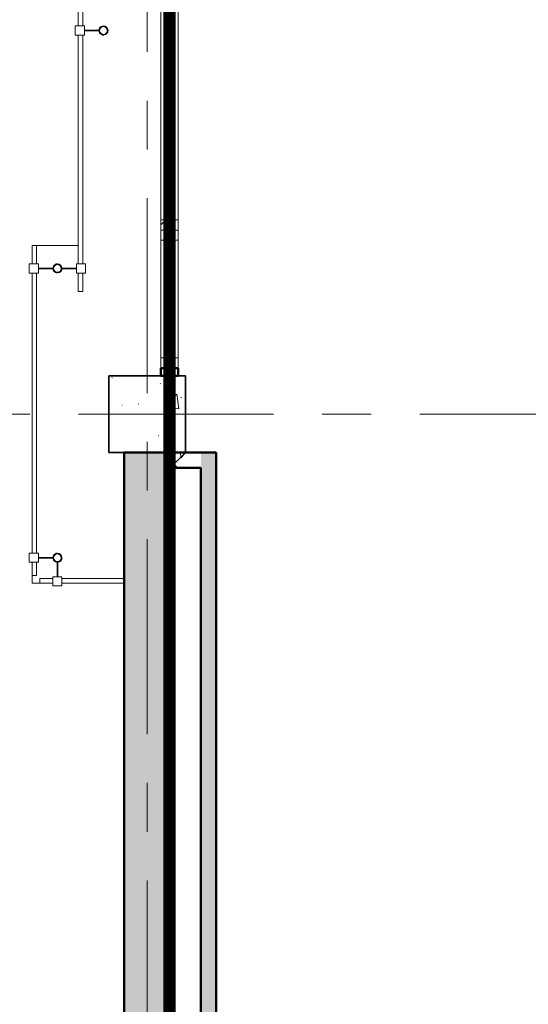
# Model space of a CAD drawing. Extents: x -2538 to 83400, y -8040 to 61900.
# Tile 23 of 105: x 6970 to 10281, y 27355 to 33770. Entities that reach past the tile are written whole.
import ezdxf

# ---------------------------------------------------------------- set-up
doc = ezdxf.new("R2010")
doc.units = 0
doc.header["$LTSCALE"] = 100
doc.linetypes.add('SCHEIDING_BRANDWEREND30', pattern=[4, 0.8, -2.4, 0.8])
doc.linetypes.add('stramien', pattern=[22.225, 12.7, -3.175, 3.175, -3.175])
for name, color, linetype, lineweight in [('BA20----_WANDEN', 14, 'Continuous', 50), ('BL$7A---_STRAMIEN', 7, 'Continuous', 18), ('BL20----_WANDEN', 7, 'Continuous', 25), ('BL23----_VLOEREN', 11, 'Continuous', 18), ('BL28----_CONSTRUCTIES', 4, 'Continuous', 18), ('BL30----_KOZIJNEN', 14, 'Continuous', 25), ('BL34----_BALUSTRADES', 1, 'Continuous', 18), ('BL40----_BRANDWERENDESCHEIDING_30MIN', 10, 'SCHEIDING_BRANDWEREND30', 80)]:
    doc.layers.add(name, color=color, linetype=linetype, lineweight=lineweight)

# ---------------------------------------------------------------- blocks, each defined once
blk = doc.blocks.new('32_WN_AMC_h_raam met bovenlicht - 1800x2700 bovenlicht 2014_wbdbo30-V141-1')
at = {"layer": 'BL30----_KOZIJNEN', "lineweight": 18}
h = blk.add_hatch(dxfattribs=at)
h.set_pattern_fill('FP_557', color=256, style=0, pattern_type=2)
h.set_pattern_definition([(135, (27372.68, -6691.61), (-91.9239, -91.9239), [])])
h.paths.add_polyline_path([(900, 57), (833, 57), (833, -57), (900, -57)], flags=0)
h.paths.add_polyline_path([(-833, 51.1), (-833, 57), (-900, 57), (-900, -57), (-833, -57)], flags=0)
for p, q in [((-900, 57), (-900, -57)), ((-833, 57), (-900, 57)), ((-833, -57), (-833, 57)), ((833, 57), (-833, 57)), ((900, 57), (833, 57)), ((833, 57), (833, -57)), ((900, -57), (900, 57)), ((-900, -57), (-833, -57)), ((-833, -57), (833, -57)), ((833, -57), (900, -57))]:
    blk.add_line(p, q, dxfattribs=at)
at = {"layer": 'BL30----_KOZIJNEN'}
for p, q in [((833, 3), (-833, 3)), ((-833, 3), (-833, -3)), ((833, -3), (833, 3)), ((-833, -3), (833, -3))]:
    blk.add_line(p, q, dxfattribs=at)
blk = doc.blocks.new('32_WN_AMC_h_raam met bovenlicht - 900x2700 bovenlicht 2014_wbdbo30-V143-1')
at = {"layer": 'BL30----_KOZIJNEN', "lineweight": 18}
h = blk.add_hatch(dxfattribs=at)
h.set_pattern_fill('FP_559', color=256, style=0, pattern_type=2)
h.set_pattern_definition([(135, (26022.68, -6691.61), (-91.9239, -91.9239), [])])
h.paths.add_polyline_path([(450, -57), (450, 57), (383, 57), (383, -57)], flags=0)
h.paths.add_polyline_path([(-383, -57), (-383, 57), (-450, 57), (-450, -57)], flags=0)
for p, q in [((-450, 57), (-450, -57)), ((-383, 57), (-450, 57)), ((-383, -57), (-383, 57)), ((383, 57), (-383, 57)), ((450, 57), (383, 57)), ((383, 57), (383, -57)), ((450, -57), (450, 57)), ((-450, -57), (-383, -57)), ((-383, -57), (383, -57)), ((383, -57), (450, -57))]:
    blk.add_line(p, q, dxfattribs=at)
at = {"layer": 'BL30----_KOZIJNEN'}
for p, q in [((383, 3), (-383, 3)), ((-383, 3), (-383, -3)), ((383, -3), (383, 3)), ((-383, -3), (383, -3))]:
    blk.add_line(p, q, dxfattribs=at)
blk = doc.blocks.new('Railing - AL_34_baluster_ rond met afstandhouders_hoek-1404852-1')
at = {"layer": 'BL34----_BALUSTRADES'}
for p, q in [((-30, 124), (-30, 184)), ((30, 184), (-30, 184)), ((30, 184), (30, 124)), ((-30, 124), (30, 124)), ((-2.5, 124), (-2.5, 29.9)), ((2.5, 124), (-2.5, 124)), ((2.5, 29.7), (2.5, 124)), ((124, 2.5), (29.7, 2.5)), ((124, 30), (184, 30)), ((124, 30), (124, -30)), ((124, -2.5), (124, 2.5)), ((184, -30), (184, 30)), ((29.9, -2.5), (124, -2.5)), ((184, -30), (124, -30))]:
    blk.add_line(p, q, dxfattribs=at)
for radius, start, end in [(30, 95.32624, 269.45054), (26, 0, 180), (25, 360, 180), (30, 269.45054, 95.32624), (26, 180, 0), (25, 180, 360)]:
    blk.add_arc((0, 0), radius, start, end, dxfattribs=at)
blk = doc.blocks.new('Railing - AL_34_baluster_ rond met afstandhouders-1404250-1')
at = {"layer": 'BL34----_BALUSTRADES'}
for p, q in [((-184, 30), (-124, 30)), ((-184, -30), (-184, 30)), ((-124, 30), (-124, -30)), ((-124, 2.5), (-124, -2.5)), ((-29.7, 2.5), (-124, 2.5)), ((124, 2.5), (29.7, 2.5)), ((124, 30), (184, 30)), ((124, 30), (124, -30)), ((124, -2.5), (124, 2.5)), ((184, -30), (184, 30)), ((-124, -30), (-184, -30)), ((-124, -2.5), (-29.8, -2.5)), ((29.9, -2.5), (124, -2.5)), ((184, -30), (124, -30))]:
    blk.add_line(p, q, dxfattribs=at)
for radius, start, end in [(30, 95.32624, 269.45054), (26, 0, 180), (25, 360, 180), (30, 269.45054, 95.32624), (26, 180, 0), (25, 180, 360)]:
    blk.add_arc((0, 0), radius, start, end, dxfattribs=at)
blk = doc.blocks.new('Railing - Railing-1405634-1')
at = {"layer": 'BL34----_BALUSTRADES'}
for p, q in [((5796.6, 26372.7), (5826.6, 26372.7)), ((5796.6, 26372.7), (5796.6, 26252.7)), ((5826.6, 26372.7), (5826.6, 26252.7)), ((5796.6, 26192.7), (5796.6, 24367.7)), ((5826.6, 26192.7), (5826.6, 24367.7)), ((5796.6, 24307.7), (5796.6, 24222.7)), ((5826.6, 24307.7), (5826.6, 24222.7)), ((5826.6, 24222.7), (5796.6, 24222.7))]:
    blk.add_line(p, q, dxfattribs=at)
at = {"rotation": 180}
for name, p in [('Railing - AL_34_baluster_ rond met afstandhouders-1404250-1', (5961.6, 26222.7)), ('Railing - AL_34_baluster_ rond met afstandhouders_hoek-1404852-1', (5961.6, 24337.7))]:
    blk.add_blockref(name, p, dxfattribs=at)
blk = doc.blocks.new('Railing - Railing-1405639-1')
at = {"layer": 'BL34----_BALUSTRADES'}
for p, q in [((5846.6, 24172.7), (5846.6, 24202.7)), ((5846.6, 24202.7), (5931.6, 24202.7)), ((5991.6, 24202.7), (6396.6, 24202.7)), ((5846.6, 24172.7), (5931.6, 24172.7)), ((5991.6, 24172.7), (6396.6, 24172.7))]:
    blk.add_line(p, q, dxfattribs=at)
blk = doc.blocks.new('Railing - AL_34_baluster_ rond met afstandhouders_enkel-1404252-1')
at = {"layer": 'BL34----_BALUSTRADES'}
for p, q in [((124, 2.5), (29.7, 2.5)), ((124, 30), (184, 30)), ((124, 30), (124, -30)), ((124, -2.5), (124, 2.5)), ((184, -30), (184, 30)), ((29.9, -2.5), (124, -2.5)), ((184, -30), (124, -30))]:
    blk.add_line(p, q, dxfattribs=at)
for radius, start, end in [(30, 95.32624, 269.45054), (26, 0, 180), (25, 360, 180), (30, 269.45054, 95.32624), (26, 180, 0), (25, 180, 360)]:
    blk.add_arc((0, 0), radius, start, end, dxfattribs=at)
blk = doc.blocks.new('Railing - Railing-1405712-1')
at = {"layer": 'BL34----_BALUSTRADES'}
for p, q in [((6096.6, 32272.7), (6126.6, 32272.7)), ((6096.6, 32272.7), (6096.6, 32152.7)), ((6126.6, 32272.7), (6126.6, 32152.7)), ((6096.6, 32092.7), (6096.6, 30602.7)), ((6126.6, 32092.7), (6126.6, 30602.7)), ((6096.6, 30542.7), (6096.6, 27802.7)), ((6126.6, 30542.7), (6126.6, 27802.7)), ((6096.6, 27742.7), (6096.6, 26252.7)), ((6126.6, 27742.7), (6126.6, 26252.7)), ((6096.6, 26192.7), (6096.6, 26072.7)), ((6126.6, 26192.7), (6126.6, 26072.7)), ((6126.6, 26072.7), (6096.6, 26072.7))]:
    blk.add_line(p, q, dxfattribs=at)
at = {"rotation": 180}
for p in [(6261.6, 30572.7), (6261.6, 27772.7)]:
    blk.add_blockref('Railing - AL_34_baluster_ rond met afstandhouders_enkel-1404252-1', p, dxfattribs=at)

msp = doc.modelspace()

# ---------------------------------------------------------------- hatches: boundary and pattern name
at = {"layer": 'BA20----_WANDEN', "lineweight": 18}
h = msp.add_hatch(dxfattribs=at)
h.set_pattern_fill('FP_44', color=256, style=0, pattern_type=2)
h.set_pattern_definition([(45, (1253.4, 5927.3), (-353.5534, 353.5534), [])])
h.paths.add_polyline_path([(7888, 31450), (8002, 31450), (8002, 31500), (7888, 31500)], flags=0)
h.paths.add_polyline_path([(8002, 38700), (8002, 38750), (7888, 38750), (7888, 38700)], flags=0)
h = msp.add_hatch(dxfattribs=at)
h.set_pattern_fill('FP_333', color=256, angle=45, style=0, pattern_type=2)
h.set_pattern_definition([(315, (7650, 27300), (212.132, 212.132), []), (320, (7650, 27300), (-37.65, -430.356), [45, -495]), (265, (7650, 27300), (451.315, 83.25), [36, -396]), (10.451, (7646.86, 27264.14), (413.66, -347.11), [38.244, -420.685]), (316.184, (7770, 27300), (-99.31, -640.34), [67.5, -742.5]), (6.636, (7761.7, 27246.64), (584.47, -560.79), [57.37, -631.03]), (261.184, (7770, 27300), (584.47, -560.8), [54, -594]), (291, (7740, 27240), (-241.57, -358.144), [45, -495]), (236, (7740, 27240), (435.09, -145.99), [36, -396]), (341.451, (7719.87, 27210.15), (193.515, -504.135), [38.244, -420.685]), (307.5, (7650, 27300), (133.1575, -4.864), [3.353, -257.447, 3.353, -264.647, -265]), (307.5, (7650, 27300), (133.1575, -4.864), [-528.8, 3.353, -261.647]), (277.5, (7650, 27300), (157.7647, -105.228), [3.353, -149.447, 3.353, -251.447, -101]), (277.5, (7650, 27300), (157.7647, -105.228), [-407.6, 3.353, -97.647]), (237.5, (7650, 27389.2), (-9.022, -213.529), [3.353, -96.647, 3.353, -308.647, -414]), (237.5, (7650, 27389.2), (-9.022, -213.529), [-412, 3.353, -410.647]), (227.5, (7650, 27429.2), (40.042, -233.2745), [3.353, -126.647, 3.353, -203.847, -294]), (227.5, (7650, 27429.2), (40.042, -233.2745), [-337.2, 3.353, -290.647])])
h.paths.add_polyline_path([(7650, 23650), (7950, 23650), (7950, 30950), (7650, 30950), (7650, 24286.7)], flags=0)
h = msp.add_hatch(dxfattribs=at)
h.set_pattern_fill('FP_286', color=256, angle=-315, style=0, pattern_type=2)
h.set_pattern_definition([(225, (8050, 30950), (212.13, -212.13), []), (230, (8050, 30950), (-430.36, 37.65), [45, -495]), (175, (8050, 30950), (83.25, -451.3), [36, -396]), (280.45, (8014.14, 30953.14), (-347.1, -413.66), [38.24, -420.69]), (226.18, (8050, 30830), (-640.34, 99.3), [67.5, -742.5]), (276.64, (7996.64, 30838.3), (-560.8, -584.5), [57.37, -631.03]), (171.18, (8050, 30830), (-560.8, -584.5), [54, -594]), (201, (7990, 30860), (-358.14, 241.57), [45, -495]), (146, (7990, 30860), (-146, -435.1), [36, -396]), (251.45, (7960.15, 30880.13), (-504.13, -193.5), [38.24, -420.69]), (217.5, (8050, 30950), (-4.864, -133.16), [3.353, -257.447, 3.353, -264.647, -265]), (217.5, (8050, 30950), (-4.864, -133.16), [-528.8, 3.353, -261.647]), (187.5, (8050, 30950), (-105.23, -157.76), [3.353, -149.447, 3.353, -251.447, -101]), (187.5, (8050, 30950), (-105.23, -157.76), [-407.6, 3.35, -97.65]), (147.5, (8139.2, 30950), (-213.53, 9.02), [3.353, -96.647, 3.353, -308.647, -414]), (147.5, (8139.2, 30950), (-213.53, 9.02), [-412, 3.353, -410.647]), (137.5, (8179.2, 30950), (-233.27, -40.04), [3.353, -126.647, 3.353, -203.847, -294]), (137.5, (8179.2, 30950), (-233.27, -40.04), [-337.2, 3.35, -290.65])])
h.paths.add_polyline_path([(7950, 30850), (8150, 30850), (8150, 30950), (7950, 30950)], flags=0)
h = msp.add_hatch(dxfattribs=at)
h.set_pattern_fill('FP_285', color=256, angle=45, style=0, pattern_type=2)
h.set_pattern_definition([(315, (8150, 27350), (212.132, 212.132), []), (320, (8150, 27350), (-37.65, -430.356), [45, -495]), (265, (8150, 27350), (451.315, 83.25), [36, -396]), (10.451, (8146.86, 27314.14), (413.66, -347.11), [38.244, -420.685]), (316.184, (8270, 27350), (-99.314, -640.344), [67.5, -742.5]), (6.636, (8261.7, 27296.64), (584.47, -560.79), [57.37, -631.03]), (261.184, (8270, 27350), (584.47, -560.8), [54, -594]), (291, (8240, 27290), (-241.57, -358.144), [45, -495]), (236, (8240, 27290), (435.09, -145.99), [36, -396]), (341.451, (8219.87, 27260.15), (193.515, -504.135), [38.244, -420.685]), (307.5, (8150, 27350), (133.1575, -4.864), [3.353, -257.447, 3.353, -264.647, -265]), (307.5, (8150, 27350), (133.1575, -4.864), [-528.8, 3.353, -261.647]), (277.5, (8150, 27350), (157.7647, -105.228), [3.353, -149.447, 3.353, -251.447, -101]), (277.5, (8150, 27350), (157.7647, -105.228), [-407.6, 3.353, -97.647]), (237.5, (8150, 27439.2), (-9.022, -213.529), [3.353, -96.647, 3.353, -308.647, -414]), (237.5, (8150, 27439.2), (-9.022, -213.529), [-412, 3.353, -410.647]), (227.5, (8150, 27479.2), (40.042, -233.274), [3.353, -126.647, 3.353, -203.847, -294]), (227.5, (8150, 27479.2), (40.042, -233.274), [-337.2, 3.353, -290.647])])
h.paths.add_polyline_path([(8150, 23750), (8250, 23750), (8250, 30950), (8150, 30950), (8150, 24286.7)], flags=0)
at = {"layer": 'BL28----_CONSTRUCTIES'}
h = msp.add_hatch(dxfattribs=at)
h.set_pattern_fill('FP_1', color=256, style=0, pattern_type=2)
h.set_pattern_definition([(50, (1253.4, 5927.3), (728.737, -63.756), [76.2, -838.2]), (355, (1253.4, 5927.3), (-140.972, 764.228), [60.96, -670.56]), (100.451, (1314.1, 5922), (587.77, 700.467), [64.76, -712.36]), (46.184, (1253.4, 6130.5), (1084.316, -168.17), [114.3, -1257.3]), (96.636, (1343.8, 6116.5), (949.61, 989.71), [97.14, -1068.54]), (351.184, (1253.4, 6130.5), (949.62, 989.7), [91.44, -1005.84]), (21, (1355, 6079.7), (606.458, -409.06), [76.2, -838.2]), (326, (1355, 6079.7), (247.208, 736.753), [60.96, -670.56]), (71.451, (1405.5, 6045.6), (853.668, 327.685), [64.76, -712.36]), (37.5, (1253.4, 5927.32), (12.3547, 338.22), [3.353, -659.079, 3.353, -677.367, -673.1]), (37.5, (1253.4, 5927.32), (12.3547, 338.22), [-1343.152, 3.353, -669.747]), (7.5, (1253.4, 5927.32), (267.279, 400.722), [3.353, -384.759, 3.353, -643.839, -256.54]), (7.5, (1253.4, 5927.32), (267.279, 400.722), [-1035.304, 3.353, -253.187]), (327.5, (1026.82, 5927.32), (542.3633, -22.9153), [3.353, -250.647, 3.353, -789.127, -1051.56]), (327.5, (1026.82, 5927.32), (542.3633, -22.9153), [-1046.48, 3.353, -1048.207]), (317.5, (925.22, 5927.3), (592.517, 101.707), [3.353, -326.847, 3.353, -522.935, -746.76]), (317.5, (925.22, 5927.3), (592.517, 101.707), [-856.488, 3.353, -743.407])])
h.paths.add_polyline_path([(8050, 30950), (8050, 31450), (7550, 31450), (7550, 30950)], flags=0)

# ---------------------------------------------------------------- linework, layer by layer
at = {"layer": 'BL$7A---_STRAMIEN', "linetype": 'stramien'}
for p, q in [((7800, -2000), (7800, 60900)), ((-1537.7, 31200), (83400, 31200)), ((-1537.7, 31200), (83400, 31200))]:
    msp.add_line(p, q, dxfattribs=at)
at = {"layer": 'BL20----_WANDEN', "lineweight": 50}
for p, q in [((8002, 31500), (7888, 31500)), ((7888, 31500), (7888, 31450)), ((8002, 31450), (8002, 31500)), ((7888, 31450), (8002, 31450)), ((8250, 30950), (7650, 30950)), ((7650, 30950), (7650, 23650)), ((8250, 23650), (8250, 30950)), ((7950, 30850), (8150, 30850)), ((7950, 23750), (7950, 30850)), ((8150, 30850), (8150, 23750))]:
    msp.add_line(p, q, dxfattribs=at)
at = {"layer": 'BL20----_WANDEN'}
msp.add_line((7950, 30950), (7950, 30850), dxfattribs=at)
at = {"layer": 'BL23----_VLOEREN'}
for p, q in [((7350, 32300), (7080, 32300)), ((7050, 30150), (7050, 30100)), ((7050, 30100), (7100, 30100))]:
    msp.add_line(p, q, dxfattribs=at)
at = {"layer": 'BL28----_CONSTRUCTIES', "lineweight": 35}
for p, q in [((8050, 31450), (7550, 31450)), ((7550, 31450), (7550, 30950)), ((8050, 30950), (8050, 31450)), ((7550, 30950), (8050, 30950))]:
    msp.add_line(p, q, dxfattribs=at)
at = {"layer": 'BL40----_BRANDWERENDESCHEIDING_30MIN', "const_width": 80, "flags": 128}
msp.add_lwpolyline([(7945, 11350), (7945, 43250)], dxfattribs=at)

# ---------------------------------------------------------------- block references
at = {"layer": 'BL30----_KOZIJNEN', "rotation": 269.9999999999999}
for name, p in [('32_WN_AMC_h_raam met bovenlicht - 1800x2700 bovenlicht 2014_wbdbo30-V141-1', (7945, 33300)), ('32_WN_AMC_h_raam met bovenlicht - 900x2700 bovenlicht 2014_wbdbo30-V143-1', (7945, 31950))]:
    msp.add_blockref(name, p, dxfattribs=at)
at = {"layer": 'BL34----_BALUSTRADES'}
for name in ['Railing - Railing-1405712-1', 'Railing - Railing-1405634-1', 'Railing - Railing-1405639-1']:
    msp.add_blockref(name, (1253.4, 5927.3), dxfattribs=at)

doc.saveas('drawing.dxf')
